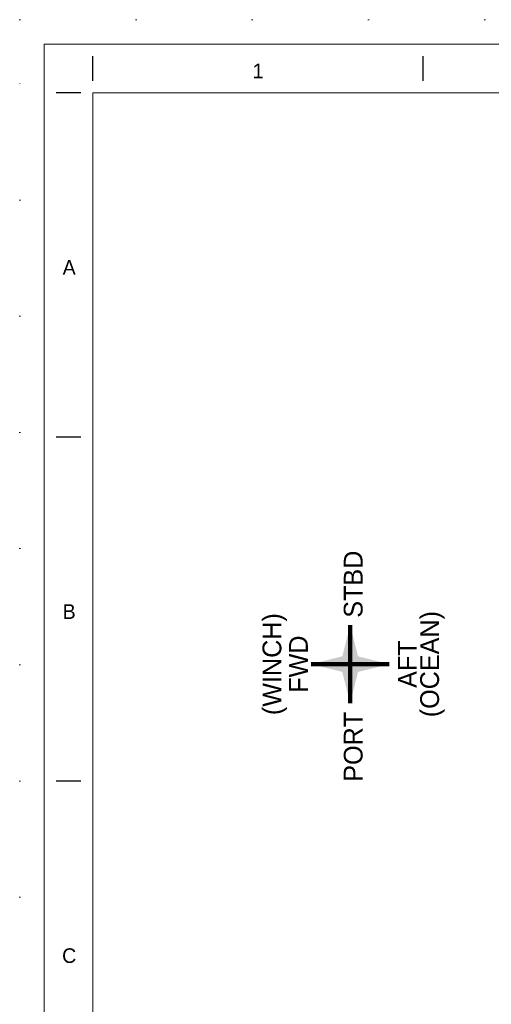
# Model space of a CAD drawing. Header units: millimetres. Extents: x 11264 to 19674, y -752784 to -746844.
# Tile 4 of 56: x 11264 to 12229, y -748861 to -746844. Entities that reach past the tile are written whole.
import ezdxf

# ---------------------------------------------------------------- set-up
doc = ezdxf.new("R2010")
doc.units = ezdxf.units.MM
doc.header["$MEASUREMENT"] = 0
doc.linetypes.add('DGN Style 1', pattern=[238.072395, 0.396127, -237.676268])
doc.linetypes.add('DGN Style 5', pattern=[277.288979, 118.838134, -158.450845])
doc.styles.add('Style-ENGINEERING', font='ENGINEERING.shx')
doc.styles.add('Style-ENGINEERING_0', font='ENGINEERING.shx')
doc.dimstyles.new('MetricMM', dxfattribs={"dimtxt": 3, "dimasz": 3, "dimexe": 1.5, "dimexo": 1.5, "dimgap": 1.5, "dimtad": 1, "dimdec": 0, "dimzin": 7, "dimtxsty": 'Style-ENGINEERING_0', "dimcen": 0.09, "dimclrd": 1, "dimclre": 1, "dimclrt": 7, "dimadec": 0, "dimazin": 3, "dimtfac": 1, "dimtdec": 0, "dimtofl": 0, "dimtmove": 0, "dimatfit": 3, "dimfxl": 1, "dimtzin": 7, "dimlwd": -1, "dimlwe": 0, "dimarcsym": 0})

# ---------------------------------------------------------------- blocks, each defined once
blk = doc.blocks.new('*U59')
for p, q in [((-405.55, 284.53), (-405.55, 289.53)), ((-337.96, 284.53), (-337.96, 289.53)), ((-408.05, 282.03), (-413.05, 282.03)), ((-408.05, 211.53), (-413.05, 211.53)), ((-408.05, 141.03), (-413.05, 141.03))]:
    blk.add_line(p, q)
at = {"color": 7, "linetype": 'Continuous', "lineweight": 0, "flags": 128}
blk.add_lwpolyline([(-415.55, 292.03), (415.45, 292.03), (415.45, -291.97), (-415.55, -291.97), (-415.55, 292.03)], close=True, dxfattribs=at)
at = {"color": 7, "linetype": 'Continuous', "lineweight": 13, "flags": 128}
blk.add_lwpolyline([(-405.55, 282.03), (405.45, 282.03), (405.45, -281.97), (-405.55, -281.97), (-405.55, 282.03)], close=True, dxfattribs=at)
at = {"char_height": 3, "attachment_point": 5, "line_spacing_factor": 1.2, "style": 'Style-ENGINEERING'}
for s, insert in [('1', (-371.76, 286.53)), ('A', (-410.42, 246.28)), ('B', (-410.42, 175.78)), ('C', (-410.42, 105.28))]:
    blk.add_mtext(s, dxfattribs=dict(at, insert=insert))
blk = doc.blocks.new('*U58')
at = {"color": 7, "linetype": 'DGN Style 1', "lineweight": 0, "flags": 128}
blk.add_lwpolyline([(-4205.01, 2969.95), (4204.99, 2969.95), (4204.99, -2970.05), (-4205.01, -2970.05), (-4205.01, 2969.95)], close=True, dxfattribs=at)
at = {"color": 1, "linetype": 'Continuous', "lineweight": 0}
for points in [[(-3528.54, 1729.93), (-3549.35, 1646.68), (-3507.73, 1646.68)], [(-3608.66, 1649.81), (-3525.41, 1629), (-3525.41, 1670.62)], [(-3448.42, 1649.81), (-3531.67, 1670.62), (-3531.67, 1629)], [(-3528.54, 1569.69), (-3507.73, 1652.94), (-3549.35, 1652.94)]]:
    blk.add_solid(points, dxfattribs=at)
at = {"xscale": 9.999999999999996, "yscale": 9.999999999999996, "zscale": 9.999999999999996}
blk.add_blockref('*U59', (0.46, -0.35), dxfattribs=at)
at = {"color": 7, "linetype": 'DGN Style 5', "lineweight": 0, "char_height": 38.521, "attachment_point": 5, "rotation": 90, "line_spacing_factor": 0.6, "style": 'Style-ENGINEERING'}
for s, insert in [('STBD', (-3522.12, 1813.6)), ('(WINCH)', (-3682.9, 1649.81)), ('(OCEAN)', (-3360.12, 1649.81)), ('FWD', (-3634.44, 1649.81)), ('AFT', (-3411.44, 1649.81)), ('PORT', (-3522.12, 1480.47))]:
    blk.add_mtext(s, dxfattribs=dict(at, insert=insert))
at = {"color": 1, "linetype": 'Continuous'}
for points in [[(-3528.54, 1729.93), (-3528.54, 1649.81)], [(-3608.66, 1649.81), (-3528.54, 1649.81)], [(-3528.54, 1569.69), (-3528.54, 1649.81)], [(-3448.42, 1649.81), (-3528.54, 1649.81)]]:
    blk.add_leader(points, dimstyle='MetricMM', override={"dimtxt": 83.25, "dimasz": 83.25, "dimgap": 41.625, "dimclrd": 0, "dimlwd": 65534}, dxfattribs=at)

msp = doc.modelspace()

# ---------------------------------------------------------------- block references
at = {"color": 7, "linetype": 'DGN Style 1', "lineweight": 0}
msp.add_blockref('*U58', (15468.65, -749814.35), dxfattribs=at)

doc.saveas('drawing.dxf')
